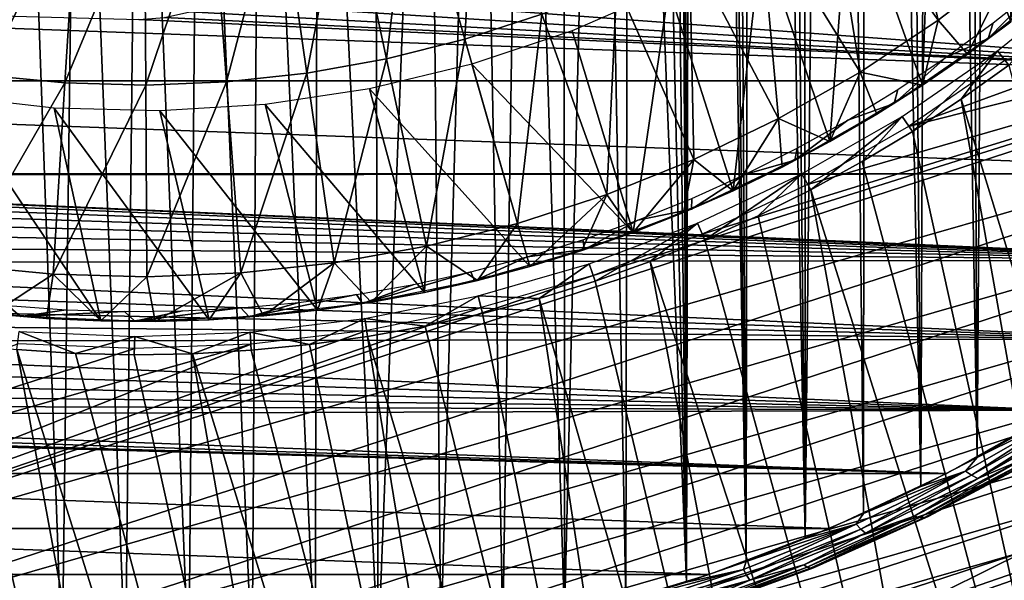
# Model space of a CAD drawing. Header units: millimetres. Extents: x -50 to 50, y -50 to 50.
# Tile 29 of 77: x -2 to 14.3, y -27.8 to -18.5. Entities that reach past the tile are written whole.
import ezdxf

# ---------------------------------------------------------------- set-up
doc = ezdxf.new("R2010")
doc.units = ezdxf.units.MM
doc.header["$LTSCALE"] = 65.185185
for name, color, linetype in [('1', 7, 'CONTINUOUS'), ('2', 7, 'CONTINUOUS'), ('27', 7, 'CONTINUOUS'), ('37', 7, 'CONTINUOUS'), ('39', 7, 'CONTINUOUS'), ('46', 7, 'CONTINUOUS'), ('47', 7, 'CONTINUOUS'), ('49', 7, 'CONTINUOUS'), ('50', 7, 'CONTINUOUS'), ('63', 7, 'CONTINUOUS'), ('65', 7, 'CONTINUOUS'), ('90', 7, 'CONTINUOUS')]:
    doc.layers.add(name, color=color, linetype=linetype)

msp = doc.modelspace()

# ---------------------------------------------------------------- linework, layer by layer
at = {"layer": '1', "color": 7, "linetype": 'CONTINUOUS'}
for points in [[(21.785, -19.519), (-23.151, -17.877), (0, -18.5), (21.785, -19.519)], [(-21.785, -19.519), (-23.151, -17.877), (21.785, -19.519), (-21.785, -19.519)], [(23.151, -17.877), (21.785, -19.519), (1.622, -18.024), (23.151, -17.877)], [(1.622, -18.024), (21.785, -19.519), (1.246, -18.229), (1.622, -18.024)], [(1.246, -18.229), (21.785, -19.519), (0.845, -18.378), (1.246, -18.229)], [(0.845, -18.378), (21.785, -19.519), (0.427, -18.469), (0.845, -18.378)], [(0.427, -18.469), (21.785, -19.519), (0, -18.5), (0.427, -18.469)], [(20.302, -21.057), (-21.785, -19.519), (21.785, -19.519), (20.302, -21.057)], [(-20.302, -21.057), (-21.785, -19.519), (20.302, -21.057), (-20.302, -21.057)], [(-12.849, -21.078), (-20.302, -21.057), (20.302, -21.057), (-12.849, -21.078)], [(18.711, -22.483), (-12.849, -21.078), (20.302, -21.057), (18.711, -22.483)], [(-12.521, -21.104), (-12.849, -21.078), (18.711, -22.483), (-12.521, -21.104)], [(-12.2, -21.181), (-12.521, -21.104), (18.711, -22.483), (-12.2, -21.181)], [(-11.896, -21.307), (-12.2, -21.181), (18.711, -22.483), (-11.896, -21.307)], [(-11.615, -21.479), (-11.896, -21.307), (18.711, -22.483), (-11.615, -21.479)], [(-11.364, -21.693), (-11.615, -21.479), (18.711, -22.483), (-11.364, -21.693)], [(-11.15, -21.944), (-11.364, -21.693), (18.711, -22.483), (-11.15, -21.944)], [(-10.978, -22.225), (-11.15, -21.944), (18.711, -22.483), (-10.978, -22.225)], [(-10.852, -22.529), (-10.978, -22.225), (18.711, -22.483), (-10.852, -22.529)], [(17.02, -23.789), (-10.852, -22.529), (18.711, -22.483), (17.02, -23.789)], [(-10.775, -22.85), (-10.852, -22.529), (17.02, -23.789), (-10.775, -22.85)], [(-10.749, -23.178), (-10.775, -22.85), (17.02, -23.789), (-10.749, -23.178)], [(-10.775, -23.507), (-10.749, -23.178), (17.02, -23.789), (-10.775, -23.507)], [(-10.852, -23.827), (-10.775, -23.507), (17.02, -23.789), (-10.852, -23.827)], [(15.238, -24.967), (-10.852, -23.827), (17.02, -23.789), (15.238, -24.967)], [(-10.978, -24.131), (-10.852, -23.827), (15.238, -24.967), (-10.978, -24.131)], [(-11.15, -24.412), (-10.978, -24.131), (15.238, -24.967), (-11.15, -24.412)], [(-11.364, -24.663), (-11.15, -24.412), (15.238, -24.967), (-11.364, -24.663)], [(-11.615, -24.877), (-11.364, -24.663), (15.238, -24.967), (-11.615, -24.877)], [(-11.896, -25.049), (-11.615, -24.877), (15.238, -24.967), (-11.896, -25.049)], [(-12.2, -25.175), (-11.896, -25.049), (13.375, -26.013), (-12.2, -25.175)], [(13.375, -26.013), (-11.896, -25.049), (15.238, -24.967), (13.375, -26.013)], [(-12.849, -25.278), (-12.521, -25.252), (13.375, -26.013), (-12.849, -25.278)], [(-12.521, -25.252), (-12.2, -25.175), (13.375, -26.013), (-12.521, -25.252)], [(-13.375, -26.013), (-12.849, -25.278), (13.375, -26.013), (-13.375, -26.013)], [(11.44, -26.92), (-13.375, -26.013), (13.375, -26.013), (11.44, -26.92)], [(-11.44, -26.92), (-13.375, -26.013), (11.44, -26.92), (-11.44, -26.92)], [(9.444, -27.683), (-11.44, -26.92), (11.44, -26.92), (9.444, -27.683)], [(-9.444, -27.683), (-11.44, -26.92), (9.444, -27.683), (-9.444, -27.683)], [(7.398, -28.299), (-9.444, -27.683), (9.444, -27.683), (7.398, -28.299)], [(-7.398, -28.299), (-9.444, -27.683), (7.398, -28.299), (-7.398, -28.299)]]:
    msp.add_3dface(points, dxfattribs=at)
at = {"layer": '2', "color": 7, "linetype": 'CONTINUOUS'}
for points in [[(8.996, 22.102, 4.3), (9, 0, 4.3), (9.065, -27.81, 4.3), (8.996, 22.102, 4.3)], [(9.179, 21.587, 4.3), (8.996, 22.102, 4.3), (9.065, -27.81, 4.3), (9.179, 21.587, 4.3)], [(10.056, -27.467, 4.3), (9.179, 21.587, 4.3), (9.065, -27.81, 4.3), (10.056, -27.467, 4.3)], [(9.43, 21.103, 4.3), (9.179, 21.587, 4.3), (10.056, -27.467, 4.3), (9.43, 21.103, 4.3)], [(9.745, 20.657, 4.3), (9.43, 21.103, 4.3), (10.056, -27.467, 4.3), (9.745, 20.657, 4.3)], [(10.118, 20.258, 4.3), (9.745, 20.657, 4.3), (10.056, -27.467, 4.3), (10.118, 20.258, 4.3)], [(11.033, -27.089, 4.3), (10.118, 20.258, 4.3), (10.056, -27.467, 4.3), (11.033, -27.089, 4.3)], [(10.541, 19.913, 4.3), (10.118, 20.258, 4.3), (11.033, -27.089, 4.3), (10.541, 19.913, 4.3)], [(11.008, 19.629, 4.3), (10.541, 19.913, 4.3), (11.033, -27.089, 4.3), (11.008, 19.629, 4.3)], [(11.509, 19.412, 4.3), (11.008, 19.629, 4.3), (11.033, -27.089, 4.3), (11.509, 19.412, 4.3)], [(14.688, 19.629, 4.3), (14.188, 19.412, 4.3), (14.791, -25.235, 4.3), (14.688, 19.629, 4.3)], [(11.997, -26.676, 4.3), (11.509, 19.412, 4.3), (11.033, -27.089, 4.3), (11.997, -26.676, 4.3)], [(12.034, 19.265, 4.3), (11.509, 19.412, 4.3), (11.997, -26.676, 4.3), (12.034, 19.265, 4.3)], [(14.188, 19.412, 4.3), (13.662, 19.265, 4.3), (13.877, -25.749, 4.3), (14.188, 19.412, 4.3)], [(14.791, -25.235, 4.3), (14.188, 19.412, 4.3), (13.877, -25.749, 4.3), (14.791, -25.235, 4.3)], [(12.945, -26.229, 4.3), (12.034, 19.265, 4.3), (11.997, -26.676, 4.3), (12.945, -26.229, 4.3)], [(12.575, 19.19, 4.3), (12.034, 19.265, 4.3), (12.945, -26.229, 4.3), (12.575, 19.19, 4.3)], [(13.662, 19.265, 4.3), (13.121, 19.19, 4.3), (13.877, -25.749, 4.3), (13.662, 19.265, 4.3)], [(13.121, 19.19, 4.3), (12.575, 19.19, 4.3), (12.945, -26.229, 4.3), (13.121, 19.19, 4.3)], [(13.877, -25.749, 4.3), (13.121, 19.19, 4.3), (12.945, -26.229, 4.3), (13.877, -25.749, 4.3)], [(9, 0, 4.3), (8.943, -1.008, 4.3), (9.065, -27.81, 4.3), (9, 0, 4.3)], [(8.943, -1.008, 4.3), (8.774, -2.003, 4.3), (9.065, -27.81, 4.3), (8.943, -1.008, 4.3)], [(8.774, -2.003, 4.3), (8.495, -2.972, 4.3), (9.065, -27.81, 4.3), (8.774, -2.003, 4.3)], [(8.495, -2.972, 4.3), (8.109, -3.905, 4.3), (9.065, -27.81, 4.3), (8.495, -2.972, 4.3)], [(8.109, -3.905, 4.3), (7.621, -4.788, 4.3), (8.062, -28.117, 4.3), (8.109, -3.905, 4.3)], [(9.065, -27.81, 4.3), (8.109, -3.905, 4.3), (8.062, -28.117, 4.3), (9.065, -27.81, 4.3)], [(7.621, -4.788, 4.3), (7.036, -5.611, 4.3), (7.05, -28.388, 4.3), (7.621, -4.788, 4.3)], [(8.062, -28.117, 4.3), (7.621, -4.788, 4.3), (7.05, -28.388, 4.3), (8.062, -28.117, 4.3)], [(7.036, -5.611, 4.3), (6.364, -6.364, 4.3), (7.05, -28.388, 4.3), (7.036, -5.611, 4.3)], [(6.364, -6.364, 4.3), (5.611, -7.036, 4.3), (6.028, -28.622, 4.3), (6.364, -6.364, 4.3)], [(7.05, -28.388, 4.3), (6.364, -6.364, 4.3), (6.028, -28.622, 4.3), (7.05, -28.388, 4.3)], [(5.611, -7.036, 4.3), (4.788, -7.621, 4.3), (4.998, -28.82, 4.3), (5.611, -7.036, 4.3)], [(6.028, -28.622, 4.3), (5.611, -7.036, 4.3), (4.998, -28.82, 4.3), (6.028, -28.622, 4.3)], [(4.788, -7.621, 4.3), (3.905, -8.109, 4.3), (3.962, -28.98, 4.3), (4.788, -7.621, 4.3)], [(4.998, -28.82, 4.3), (4.788, -7.621, 4.3), (3.962, -28.98, 4.3), (4.998, -28.82, 4.3)], [(3.905, -8.109, 4.3), (2.972, -8.495, 4.3), (3.962, -28.98, 4.3), (3.905, -8.109, 4.3)], [(2.972, -8.495, 4.3), (2.003, -8.774, 4.3), (2.921, -29.104, 4.3), (2.972, -8.495, 4.3)], [(3.962, -28.98, 4.3), (2.972, -8.495, 4.3), (2.921, -29.104, 4.3), (3.962, -28.98, 4.3)], [(-1.267, -29.223, 4.3), (-2.003, -8.774, 4.3), (-2.313, -29.158, 4.3), (-1.267, -29.223, 4.3)], [(-1.008, -8.943, 4.3), (-2.003, -8.774, 4.3), (-1.267, -29.223, 4.3), (-1.008, -8.943, 4.3)], [(2.003, -8.774, 4.3), (1.008, -8.943, 4.3), (1.876, -29.19, 4.3), (2.003, -8.774, 4.3)], [(2.921, -29.104, 4.3), (2.003, -8.774, 4.3), (1.876, -29.19, 4.3), (2.921, -29.104, 4.3)], [(-0.219, -29.249, 4.3), (-1.008, -8.943, 4.3), (-1.267, -29.223, 4.3), (-0.219, -29.249, 4.3)], [(0, -9, 4.3), (-1.008, -8.943, 4.3), (-0.219, -29.249, 4.3), (0, -9, 4.3)], [(1.008, -8.943, 4.3), (0, -9, 4.3), (0.829, -29.238, 4.3), (1.008, -8.943, 4.3)], [(1.876, -29.19, 4.3), (1.008, -8.943, 4.3), (0.829, -29.238, 4.3), (1.876, -29.19, 4.3)], [(0.829, -29.238, 4.3), (0, -9, 4.3), (-0.219, -29.249, 4.3), (0.829, -29.238, 4.3)]]:
    msp.add_3dface(points, dxfattribs=at)
at = {"layer": '27', "color": 7, "linetype": 'CONTINUOUS'}
for points in [[(15.436, -24.976, 4.288), (13.877, -25.749, 4.3), (13.688, -25.975, 4.288), (15.436, -24.976, 4.288)], [(15.436, -24.976, 4.288), (13.688, -25.975, 4.288), (13.786, -26.043, 4.251), (15.436, -24.976, 4.288)], [(15.554, -25.027, 4.251), (15.436, -24.976, 4.288), (13.786, -26.043, 4.251), (15.554, -25.027, 4.251)], [(15.554, -25.027, 4.251), (13.786, -26.043, 4.251), (13.889, -26.095, 4.191), (15.554, -25.027, 4.251)], [(14.791, -25.235, 4.3), (13.877, -25.749, 4.3), (15.436, -24.976, 4.288), (14.791, -25.235, 4.3)], [(15.68, -25.061, 4.191), (15.554, -25.027, 4.251), (13.889, -26.095, 4.191), (15.68, -25.061, 4.191)], [(15.68, -25.061, 4.191), (13.889, -26.095, 4.191), (14.609, -25.791, 4.112), (15.68, -25.061, 4.191)], [(13.877, -25.749, 4.3), (12.945, -26.229, 4.3), (13.688, -25.975, 4.288), (13.877, -25.749, 4.3)], [(14.927, -25.734, 3.8), (14.828, -25.777, 3.911), (13.08, -26.72, 3.8), (14.927, -25.734, 3.8)], [(14.609, -25.791, 4.112), (12.837, -26.717, 4.112), (12.924, -26.741, 4.017), (14.609, -25.791, 4.112)], [(14.609, -25.791, 4.112), (13.889, -26.095, 4.191), (12.837, -26.717, 4.112), (14.609, -25.791, 4.112)], [(14.721, -25.795, 4.017), (14.609, -25.791, 4.112), (12.924, -26.741, 4.017), (14.721, -25.795, 4.017)], [(14.721, -25.795, 4.017), (12.924, -26.741, 4.017), (13.006, -26.742, 3.911), (14.721, -25.795, 4.017)], [(14.828, -25.777, 3.911), (13.006, -26.742, 3.911), (13.08, -26.72, 3.8), (14.828, -25.777, 3.911)], [(14.828, -25.777, 3.911), (14.721, -25.795, 4.017), (13.006, -26.742, 3.911), (14.828, -25.777, 3.911)], [(13.688, -25.975, 4.288), (11.876, -26.852, 4.288), (11.952, -26.934, 4.251), (13.688, -25.975, 4.288)], [(13.688, -25.975, 4.288), (11.997, -26.676, 4.3), (11.876, -26.852, 4.288), (13.688, -25.975, 4.288)], [(13.786, -26.043, 4.251), (13.688, -25.975, 4.288), (11.952, -26.934, 4.251), (13.786, -26.043, 4.251)], [(13.786, -26.043, 4.251), (11.952, -26.934, 4.251), (12.031, -27.002, 4.191), (13.786, -26.043, 4.251)], [(12.945, -26.229, 4.3), (11.997, -26.676, 4.3), (13.688, -25.975, 4.288), (12.945, -26.229, 4.3)], [(13.889, -26.095, 4.191), (13.786, -26.043, 4.251), (12.031, -27.002, 4.191), (13.889, -26.095, 4.191)], [(13.889, -26.095, 4.191), (12.031, -27.002, 4.191), (12.837, -26.717, 4.112), (13.889, -26.095, 4.191)], [(12.837, -26.717, 4.112), (11.007, -27.521, 4.112), (11.067, -27.562, 4.017), (12.837, -26.717, 4.112)], [(12.837, -26.717, 4.112), (12.031, -27.002, 4.191), (11.007, -27.521, 4.112), (12.837, -26.717, 4.112)], [(11.997, -26.676, 4.3), (11.033, -27.089, 4.3), (11.876, -26.852, 4.288), (11.997, -26.676, 4.3)], [(12.924, -26.741, 4.017), (12.837, -26.717, 4.112), (11.067, -27.562, 4.017), (12.924, -26.741, 4.017)], [(13.08, -26.72, 3.8), (13.006, -26.742, 3.911), (11.168, -27.574, 3.8), (13.08, -26.72, 3.8)], [(11.876, -26.852, 4.288), (10.008, -27.602, 4.288), (10.061, -27.696, 4.251), (11.876, -26.852, 4.288)], [(11.876, -26.852, 4.288), (10.056, -27.467, 4.3), (10.008, -27.602, 4.288), (11.876, -26.852, 4.288)], [(11.033, -27.089, 4.3), (10.056, -27.467, 4.3), (11.876, -26.852, 4.288), (11.033, -27.089, 4.3)], [(11.952, -26.934, 4.251), (11.876, -26.852, 4.288), (10.061, -27.696, 4.251), (11.952, -26.934, 4.251)], [(12.924, -26.741, 4.017), (11.067, -27.562, 4.017), (11.121, -27.58, 3.911), (12.924, -26.741, 4.017)], [(13.006, -26.742, 3.911), (12.924, -26.741, 4.017), (11.121, -27.58, 3.911), (13.006, -26.742, 3.911)], [(13.006, -26.742, 3.911), (11.121, -27.58, 3.911), (11.168, -27.574, 3.8), (13.006, -26.742, 3.911)], [(11.952, -26.934, 4.251), (10.061, -27.696, 4.251), (10.115, -27.777, 4.191), (11.952, -26.934, 4.251)], [(12.031, -27.002, 4.191), (11.952, -26.934, 4.251), (10.115, -27.777, 4.191), (12.031, -27.002, 4.191)], [(12.031, -27.002, 4.191), (10.115, -27.777, 4.191), (11.007, -27.521, 4.112), (12.031, -27.002, 4.191)], [(10.056, -27.467, 4.3), (9.065, -27.81, 4.3), (10.008, -27.602, 4.288), (10.056, -27.467, 4.3)], [(11.007, -27.521, 4.112), (9.126, -28.201, 4.112), (9.158, -28.253, 4.017), (11.007, -27.521, 4.112)], [(11.007, -27.521, 4.112), (10.115, -27.777, 4.191), (9.126, -28.201, 4.112), (11.007, -27.521, 4.112)], [(11.067, -27.562, 4.017), (11.007, -27.521, 4.112), (9.158, -28.253, 4.017), (11.067, -27.562, 4.017)], [(10.008, -27.602, 4.288), (8.062, -28.117, 4.3), (8.093, -28.223, 4.288), (10.008, -27.602, 4.288)], [(9.065, -27.81, 4.3), (8.062, -28.117, 4.3), (10.008, -27.602, 4.288), (9.065, -27.81, 4.3)], [(10.008, -27.602, 4.288), (8.093, -28.223, 4.288), (10.061, -27.696, 4.251), (10.008, -27.602, 4.288)], [(10.061, -27.696, 4.251), (8.093, -28.223, 4.288), (8.122, -28.325, 4.251), (10.061, -27.696, 4.251)], [(10.061, -27.696, 4.251), (8.122, -28.325, 4.251), (10.115, -27.777, 4.191), (10.061, -27.696, 4.251)], [(11.067, -27.562, 4.017), (9.158, -28.253, 4.017), (9.183, -28.284, 3.911), (11.067, -27.562, 4.017)], [(11.121, -27.58, 3.911), (11.067, -27.562, 4.017), (9.183, -28.284, 3.911), (11.121, -27.58, 3.911)], [(11.121, -27.58, 3.911), (9.183, -28.284, 3.911), (9.201, -28.291, 3.8), (11.121, -27.58, 3.911)], [(11.168, -27.574, 3.8), (11.121, -27.58, 3.911), (9.201, -28.291, 3.8), (11.168, -27.574, 3.8)], [(10.115, -27.777, 4.191), (8.122, -28.325, 4.251), (8.148, -28.416, 4.191), (10.115, -27.777, 4.191)], [(10.115, -27.777, 4.191), (8.148, -28.416, 4.191), (9.126, -28.201, 4.112), (10.115, -27.777, 4.191)]]:
    msp.add_3dface(points, dxfattribs=at)
at = {"layer": '37', "color": 7, "linetype": 'CONTINUOUS'}
for points in [[(12.452, -15.118, -14.947), (13.235, -18.511, -14.018), (11.391, -15.933, -14.947), (12.452, -15.118, -14.947)], [(14.468, -17.565, -14.018), (13.235, -18.511, -14.018), (12.452, -15.118, -14.947), (14.468, -17.565, -14.018)], [(5.577, -15.4, -15.736), (5.397, -18.828, -14.947), (4.513, -15.745, -15.736), (5.577, -15.4, -15.736)], [(6.67, -18.416, -14.947), (5.397, -18.828, -14.947), (5.577, -15.4, -15.736), (6.67, -18.416, -14.947)], [(4.513, -15.745, -15.736), (4.099, -19.153, -14.947), (3.428, -16.016, -15.736), (4.513, -15.745, -15.736)], [(5.397, -18.828, -14.947), (4.099, -19.153, -14.947), (4.513, -15.745, -15.736), (5.397, -18.828, -14.947)], [(11.391, -15.933, -14.947), (11.941, -19.372, -14.018), (10.277, -16.673, -14.947), (11.391, -15.933, -14.947)], [(13.235, -18.511, -14.018), (11.941, -19.372, -14.018), (11.391, -15.933, -14.947), (13.235, -18.511, -14.018)], [(3.428, -16.016, -15.736), (2.783, -19.388, -14.947), (2.327, -16.213, -15.736), (3.428, -16.016, -15.736)], [(4.099, -19.153, -14.947), (2.783, -19.388, -14.947), (3.428, -16.016, -15.736), (4.099, -19.153, -14.947)], [(-1.021, -16.348, -15.736), (-2.552, -19.421, -14.947), (-2.135, -16.24, -15.736), (-1.021, -16.348, -15.736)], [(2.327, -16.213, -15.736), (1.453, -19.533, -14.947), (1.215, -16.334, -15.736), (2.327, -16.213, -15.736)], [(2.783, -19.388, -14.947), (1.453, -19.533, -14.947), (2.327, -16.213, -15.736), (2.783, -19.388, -14.947)], [(-1.221, -19.549, -14.947), (-2.552, -19.421, -14.947), (-1.021, -16.348, -15.736), (-1.221, -19.549, -14.947)], [(0.097, -16.379, -15.736), (-1.221, -19.549, -14.947), (-1.021, -16.348, -15.736), (0.097, -16.379, -15.736)], [(0.116, -19.587, -14.947), (-1.221, -19.549, -14.947), (0.097, -16.379, -15.736), (0.116, -19.587, -14.947)], [(1.215, -16.334, -15.736), (0.116, -19.587, -14.947), (0.097, -16.379, -15.736), (1.215, -16.334, -15.736)], [(1.453, -19.533, -14.947), (0.116, -19.587, -14.947), (1.215, -16.334, -15.736), (1.453, -19.533, -14.947)], [(10.277, -16.673, -14.947), (10.591, -20.141, -14.018), (9.115, -17.336, -14.947), (10.277, -16.673, -14.947)], [(11.941, -19.372, -14.018), (10.591, -20.141, -14.018), (10.277, -16.673, -14.947), (11.941, -19.372, -14.018)], [(9.115, -17.336, -14.947), (9.191, -20.817, -14.018), (7.911, -17.918, -14.947), (9.115, -17.336, -14.947)], [(10.591, -20.141, -14.018), (9.191, -20.817, -14.018), (9.115, -17.336, -14.947), (10.591, -20.141, -14.018)], [(13.235, -18.511, -14.018), (14.468, -17.565, -14.018), (13.716, -19.078, -13.779), (13.235, -18.511, -14.018)], [(13.716, -19.078, -13.779), (14.468, -17.565, -14.018), (14.435, -18.539, -13.779), (13.716, -19.078, -13.779)], [(7.911, -17.918, -14.947), (7.749, -21.396, -14.018), (6.67, -18.416, -14.947), (7.911, -17.918, -14.947)], [(9.191, -20.817, -14.018), (7.749, -21.396, -14.018), (7.911, -17.918, -14.947), (9.191, -20.817, -14.018)], [(6.67, -18.416, -14.947), (6.271, -21.875, -14.018), (5.397, -18.828, -14.947), (6.67, -18.416, -14.947)], [(7.749, -21.396, -14.018), (6.271, -21.875, -14.018), (6.67, -18.416, -14.947), (7.749, -21.396, -14.018)], [(11.941, -19.372, -14.018), (13.235, -18.511, -14.018), (12.976, -19.588, -13.779), (11.941, -19.372, -14.018)], [(12.976, -19.588, -13.779), (13.235, -18.511, -14.018), (13.716, -19.078, -13.779), (12.976, -19.588, -13.779)], [(5.397, -18.828, -14.947), (4.763, -22.253, -14.018), (4.099, -19.153, -14.947), (5.397, -18.828, -14.947)], [(6.271, -21.875, -14.018), (4.763, -22.253, -14.018), (5.397, -18.828, -14.947), (6.271, -21.875, -14.018)], [(4.099, -19.153, -14.947), (3.233, -22.526, -14.018), (2.783, -19.388, -14.947), (4.099, -19.153, -14.947)], [(4.763, -22.253, -14.018), (3.233, -22.526, -14.018), (4.099, -19.153, -14.947), (4.763, -22.253, -14.018)], [(2.783, -19.388, -14.947), (1.688, -22.694, -14.018), (1.453, -19.533, -14.947), (2.783, -19.388, -14.947)], [(3.233, -22.526, -14.018), (1.688, -22.694, -14.018), (2.783, -19.388, -14.947), (3.233, -22.526, -14.018)], [(10.591, -20.141, -14.018), (11.941, -19.372, -14.018), (11.442, -20.522, -13.779), (10.591, -20.141, -14.018)], [(11.442, -20.522, -13.779), (11.941, -19.372, -14.018), (12.218, -20.07, -13.779), (11.442, -20.522, -13.779)], [(12.218, -20.07, -13.779), (11.941, -19.372, -14.018), (12.976, -19.588, -13.779), (12.218, -20.07, -13.779)], [(-1.221, -19.549, -14.947), (-2.965, -22.564, -14.018), (-2.552, -19.421, -14.947), (-1.221, -19.549, -14.947)], [(-1.418, -22.713, -14.018), (-2.965, -22.564, -14.018), (-1.221, -19.549, -14.947), (-1.418, -22.713, -14.018)], [(0.116, -19.587, -14.947), (-1.418, -22.713, -14.018), (-1.221, -19.549, -14.947), (0.116, -19.587, -14.947)], [(1.453, -19.533, -14.947), (0.136, -22.757, -14.018), (0.116, -19.587, -14.947), (1.453, -19.533, -14.947)], [(1.688, -22.694, -14.018), (0.136, -22.757, -14.018), (1.453, -19.533, -14.947), (1.688, -22.694, -14.018)], [(0.136, -22.757, -14.018), (-1.418, -22.713, -14.018), (0.116, -19.587, -14.947), (0.136, -22.757, -14.018)], [(9.191, -20.817, -14.018), (10.591, -20.141, -14.018), (9.841, -21.337, -13.779), (9.191, -20.817, -14.018)], [(9.841, -21.337, -13.779), (10.591, -20.141, -14.018), (10.649, -20.945, -13.779), (9.841, -21.337, -13.779)], [(10.649, -20.945, -13.779), (10.591, -20.141, -14.018), (11.442, -20.522, -13.779), (10.649, -20.945, -13.779)], [(7.749, -21.396, -14.018), (9.191, -20.817, -14.018), (8.182, -22.026, -13.779), (7.749, -21.396, -14.018)], [(8.182, -22.026, -13.779), (9.191, -20.817, -14.018), (9.018, -21.697, -13.779), (8.182, -22.026, -13.779)], [(9.018, -21.697, -13.779), (9.191, -20.817, -14.018), (9.841, -21.337, -13.779), (9.018, -21.697, -13.779)], [(6.271, -21.875, -14.018), (7.749, -21.396, -14.018), (6.475, -22.587, -13.779), (6.271, -21.875, -14.018)], [(6.475, -22.587, -13.779), (7.749, -21.396, -14.018), (7.334, -22.323, -13.779), (6.475, -22.587, -13.779)], [(7.334, -22.323, -13.779), (7.749, -21.396, -14.018), (8.182, -22.026, -13.779), (7.334, -22.323, -13.779)], [(4.763, -22.253, -14.018), (6.271, -21.875, -14.018), (5.607, -22.818, -13.779), (4.763, -22.253, -14.018)], [(5.607, -22.818, -13.779), (6.271, -21.875, -14.018), (6.475, -22.587, -13.779), (5.607, -22.818, -13.779)], [(3.233, -22.526, -14.018), (4.763, -22.253, -14.018), (3.847, -23.18, -13.779), (3.233, -22.526, -14.018)], [(3.847, -23.18, -13.779), (4.763, -22.253, -14.018), (4.73, -23.016, -13.779), (3.847, -23.18, -13.779)], [(4.73, -23.016, -13.779), (4.763, -22.253, -14.018), (5.607, -22.818, -13.779), (4.73, -23.016, -13.779)], [(-2.965, -22.564, -14.018), (-1.418, -22.713, -14.018), (-2.421, -23.373, -13.779), (-2.965, -22.564, -14.018)], [(1.688, -22.694, -14.018), (3.233, -22.526, -14.018), (2.065, -23.406, -13.779), (1.688, -22.694, -14.018)], [(2.065, -23.406, -13.779), (3.233, -22.526, -14.018), (2.958, -23.31, -13.779), (2.065, -23.406, -13.779)], [(2.958, -23.31, -13.779), (3.233, -22.526, -14.018), (3.847, -23.18, -13.779), (2.958, -23.31, -13.779)], [(-2.421, -23.373, -13.779), (-1.418, -22.713, -14.018), (-1.525, -23.448, -13.779), (-2.421, -23.373, -13.779)], [(-1.525, -23.448, -13.779), (-1.418, -22.713, -14.018), (-0.628, -23.489, -13.779), (-1.525, -23.448, -13.779)], [(-1.418, -22.713, -14.018), (0.136, -22.757, -14.018), (-0.628, -23.489, -13.779), (-1.418, -22.713, -14.018)], [(-0.628, -23.489, -13.779), (0.136, -22.757, -14.018), (0.27, -23.496, -13.779), (-0.628, -23.489, -13.779)], [(0.136, -22.757, -14.018), (1.688, -22.694, -14.018), (0.27, -23.496, -13.779), (0.136, -22.757, -14.018)], [(0.27, -23.496, -13.779), (1.688, -22.694, -14.018), (1.168, -23.468, -13.779), (0.27, -23.496, -13.779)], [(1.168, -23.468, -13.779), (1.688, -22.694, -14.018), (2.065, -23.406, -13.779), (1.168, -23.468, -13.779)]]:
    msp.add_3dface(points, dxfattribs=at)
at = {"layer": '39', "color": 7, "linetype": 'CONTINUOUS'}
for points in [[(45.89, -19.074, 4.5), (46.888, -16.471, 4.5), (10.646, -29.111, 4.5), (45.89, -19.074, 4.5)], [(10.646, -29.111, 4.5), (46.888, -16.471, 4.5), (12.696, -28.277, 4.5), (10.646, -29.111, 4.5)], [(12.696, -28.277, 4.5), (46.888, -16.471, 4.5), (14.681, -27.299, 4.5), (12.696, -28.277, 4.5)], [(44.749, -21.617, 4.5), (45.89, -19.074, 4.5), (-26.497, -42.047, 4.5), (44.749, -21.617, 4.5)], [(-26.497, -42.047, 4.5), (45.89, -19.074, 4.5), (8.542, -29.797, 4.5), (-26.497, -42.047, 4.5)], [(8.542, -29.797, 4.5), (45.89, -19.074, 4.5), (10.646, -29.111, 4.5), (8.542, -29.797, 4.5)], [(-24.098, -43.466, 4.5), (44.749, -21.617, 4.5), (-26.497, -42.047, 4.5), (-24.098, -43.466, 4.5)], [(43.466, -24.092, 4.5), (44.749, -21.617, 4.5), (-24.098, -43.466, 4.5), (43.466, -24.092, 4.5)], [(-21.622, -44.749, 4.5), (43.466, -24.092, 4.5), (-24.098, -43.466, 4.5), (-21.622, -44.749, 4.5)], [(42.047, -26.492, 4.5), (43.466, -24.092, 4.5), (-21.622, -44.749, 4.5), (42.047, -26.492, 4.5)], [(-19.079, -45.891, 4.5), (42.047, -26.492, 4.5), (-21.622, -44.749, 4.5), (-19.079, -45.891, 4.5)], [(40.495, -28.808, 4.5), (42.047, -26.492, 4.5), (-19.079, -45.891, 4.5), (40.495, -28.808, 4.5)]]:
    msp.add_3dface(points, dxfattribs=at)
at = {"layer": '46', "color": 7, "linetype": 'CONTINUOUS'}
for points in [[(25.969, -16.923), (27.111, -15.027), (12.744, -20.274), (25.969, -16.923)], [(12.744, -20.274), (27.111, -15.027), (14.334, -19.183), (12.744, -20.274)], [(24.696, -18.732), (25.969, -16.923), (-11.02, -28.974), (24.696, -18.732)], [(-11.02, -28.974), (25.969, -16.923), (7.521, -22.735), (-11.02, -28.974)], [(7.521, -22.735), (25.969, -16.923), (9.326, -22.056), (7.521, -22.735)], [(9.326, -22.056), (25.969, -16.923), (11.071, -21.234), (9.326, -22.056)], [(11.071, -21.234), (25.969, -16.923), (12.744, -20.274), (11.071, -21.234)], [(-8.925, -29.686), (24.696, -18.732), (-11.02, -28.974), (-8.925, -29.686)], [(23.296, -20.446), (24.696, -18.732), (-8.925, -29.686), (23.296, -20.446)], [(-6.784, -30.247), (23.296, -20.446), (-8.925, -29.686), (-6.784, -30.247)], [(21.778, -22.056), (23.296, -20.446), (-6.784, -30.247), (21.778, -22.056)], [(-4.609, -30.653), (21.778, -22.056), (-6.784, -30.247), (-4.609, -30.653)], [(20.149, -23.554), (21.778, -22.056), (-4.609, -30.653), (20.149, -23.554)], [(5.667, -23.267), (-11.02, -28.974), (7.521, -22.735), (5.667, -23.267)], [(3.776, -23.648), (-11.02, -28.974), (5.667, -23.267), (3.776, -23.648)], [(-2.41, -30.904), (20.149, -23.554), (-4.609, -30.653), (-2.41, -30.904)], [(18.417, -24.932), (20.149, -23.554), (-2.41, -30.904), (18.417, -24.932)], [(1.86, -23.875), (-11.02, -28.974), (3.776, -23.648), (1.86, -23.875)], [(-1.994, -23.865), (-13.059, -28.114), (-0.067, -23.947), (-1.994, -23.865)], [(-13.059, -28.114), (-11.02, -28.974), (1.86, -23.875), (-13.059, -28.114)], [(-0.067, -23.947), (-13.059, -28.114), (1.86, -23.875), (-0.067, -23.947)], [(-0.199, -30.997), (18.417, -24.932), (-2.41, -30.904), (-0.199, -30.997)], [(16.591, -26.182), (18.417, -24.932), (-0.199, -30.997), (16.591, -26.182)], [(2.013, -30.932), (16.591, -26.182), (-0.199, -30.997), (2.013, -30.932)], [(14.681, -27.299), (16.591, -26.182), (2.013, -30.932), (14.681, -27.299)], [(4.214, -30.709), (14.681, -27.299), (2.013, -30.932), (4.214, -30.709)], [(12.696, -28.277), (14.681, -27.299), (4.214, -30.709), (12.696, -28.277)]]:
    msp.add_3dface(points, dxfattribs=at)
at = {"layer": '47', "color": 7, "linetype": 'CONTINUOUS'}
for points in [[(12.696, -28.277, 4.5), (14.681, -27.299, 4.5), (12.696, -28.277), (12.696, -28.277, 4.5)], [(14.681, -27.299, 4.5), (14.681, -27.299), (12.696, -28.277), (14.681, -27.299, 4.5)]]:
    msp.add_3dface(points, dxfattribs=at)
at = {"layer": '49', "color": 7, "linetype": 'CONTINUOUS'}
for points in [[(14.399, -13.904, -9.3), (13.132, -15.107, -9.3), (14.435, -18.539, -9.3), (14.399, -13.904, -9.3)], [(13.132, -15.107, -9.3), (11.765, -16.194, -9.3), (12.976, -19.588, -9.3), (13.132, -15.107, -9.3)], [(14.435, -18.539, -9.3), (13.132, -15.107, -9.3), (12.976, -19.588, -9.3), (14.435, -18.539, -9.3)], [(11.765, -16.194, -9.3), (10.309, -17.158, -9.3), (11.442, -20.522, -9.3), (11.765, -16.194, -9.3)], [(12.976, -19.588, -9.3), (11.765, -16.194, -9.3), (11.442, -20.522, -9.3), (12.976, -19.588, -9.3)], [(10.309, -17.158, -9.3), (8.774, -17.991, -9.3), (9.841, -21.337, -9.3), (10.309, -17.158, -9.3)], [(11.442, -20.522, -9.3), (10.309, -17.158, -9.3), (9.841, -21.337, -9.3), (11.442, -20.522, -9.3)], [(8.774, -17.991, -9.3), (7.172, -18.688, -9.3), (8.182, -22.026, -9.3), (8.774, -17.991, -9.3)], [(9.841, -21.337, -9.3), (8.774, -17.991, -9.3), (8.182, -22.026, -9.3), (9.841, -21.337, -9.3)], [(7.172, -18.688, -9.3), (5.516, -19.242, -9.3), (8.182, -22.026, -9.3), (7.172, -18.688, -9.3)], [(5.516, -19.242, -9.3), (3.817, -19.65, -9.3), (6.475, -22.587, -9.3), (5.516, -19.242, -9.3)], [(8.182, -22.026, -9.3), (5.516, -19.242, -9.3), (6.475, -22.587, -9.3), (8.182, -22.026, -9.3)], [(3.817, -19.65, -9.3), (2.09, -19.908, -9.3), (4.73, -23.016, -9.3), (3.817, -19.65, -9.3)], [(6.475, -22.587, -9.3), (3.817, -19.65, -9.3), (4.73, -23.016, -9.3), (6.475, -22.587, -9.3)], [(-0.628, -23.489, -9.3), (-3.134, -19.771, -9.3), (-2.421, -23.373, -9.3), (-0.628, -23.489, -9.3)], [(-1.399, -19.969, -9.3), (-3.134, -19.771, -9.3), (-0.628, -23.489, -9.3), (-1.399, -19.969, -9.3)], [(1.168, -23.468, -9.3), (-1.399, -19.969, -9.3), (-0.628, -23.489, -9.3), (1.168, -23.468, -9.3)], [(0.347, -20.014, -9.3), (-1.399, -19.969, -9.3), (1.168, -23.468, -9.3), (0.347, -20.014, -9.3)], [(2.09, -19.908, -9.3), (0.347, -20.014, -9.3), (2.958, -23.31, -9.3), (2.09, -19.908, -9.3)], [(2.958, -23.31, -9.3), (0.347, -20.014, -9.3), (1.168, -23.468, -9.3), (2.958, -23.31, -9.3)], [(4.73, -23.016, -9.3), (2.09, -19.908, -9.3), (2.958, -23.31, -9.3), (4.73, -23.016, -9.3)]]:
    msp.add_3dface(points, dxfattribs=at)
at = {"layer": '50', "color": 7, "linetype": 'CONTINUOUS'}
for points in [[(14.214, -19.022, -2.2), (15.699, -17.817, -2.2), (14.405, -19.255, -2.5), (14.214, -19.022, -2.2)], [(12.637, -20.105, -2.2), (14.214, -19.022, -2.2), (12.806, -20.353, -2.5), (12.637, -20.105, -2.2)], [(12.806, -20.353, -2.5), (14.214, -19.022, -2.2), (13.616, -19.82, -2.5), (12.806, -20.353, -2.5)], [(13.616, -19.82, -2.5), (14.214, -19.022, -2.2), (14.405, -19.255, -2.5), (13.616, -19.82, -2.5)], [(10.978, -21.057, -2.2), (12.637, -20.105, -2.2), (11.124, -21.319, -2.5), (10.978, -21.057, -2.2)], [(11.124, -21.319, -2.5), (12.637, -20.105, -2.2), (11.974, -20.853, -2.5), (11.124, -21.319, -2.5)], [(11.974, -20.853, -2.5), (12.637, -20.105, -2.2), (12.806, -20.353, -2.5), (11.974, -20.853, -2.5)], [(9.248, -21.872, -2.2), (10.978, -21.057, -2.2), (9.369, -22.146, -2.5), (9.248, -21.872, -2.2)], [(9.369, -22.146, -2.5), (10.978, -21.057, -2.2), (10.255, -21.75, -2.5), (9.369, -22.146, -2.5)], [(10.255, -21.75, -2.5), (10.978, -21.057, -2.2), (11.124, -21.319, -2.5), (10.255, -21.75, -2.5)], [(7.458, -22.545, -2.2), (9.248, -21.872, -2.2), (7.553, -22.83, -2.5), (7.458, -22.545, -2.2)], [(7.553, -22.83, -2.5), (9.248, -21.872, -2.2), (8.468, -22.506, -2.5), (7.553, -22.83, -2.5)], [(8.468, -22.506, -2.5), (9.248, -21.872, -2.2), (9.369, -22.146, -2.5), (8.468, -22.506, -2.5)], [(5.619, -23.073, -2.2), (7.458, -22.545, -2.2), (6.627, -23.116, -2.5), (5.619, -23.073, -2.2)], [(6.627, -23.116, -2.5), (7.458, -22.545, -2.2), (7.553, -22.83, -2.5), (6.627, -23.116, -2.5)], [(3.744, -23.45, -2.2), (5.619, -23.073, -2.2), (4.742, -23.575, -2.5), (3.744, -23.45, -2.2)], [(4.742, -23.575, -2.5), (5.619, -23.073, -2.2), (5.689, -23.364, -2.5), (4.742, -23.575, -2.5)], [(5.689, -23.364, -2.5), (5.619, -23.073, -2.2), (6.627, -23.116, -2.5), (5.689, -23.364, -2.5)], [(1.845, -23.675, -2.2), (3.744, -23.45, -2.2), (2.826, -23.881, -2.5), (1.845, -23.675, -2.2)], [(2.826, -23.881, -2.5), (3.744, -23.45, -2.2), (3.787, -23.747, -2.5), (2.826, -23.881, -2.5)], [(3.787, -23.747, -2.5), (3.744, -23.45, -2.2), (4.742, -23.575, -2.5), (3.787, -23.747, -2.5)], [(-2.016, -23.963, -2.5), (-1.977, -23.665, -2.2), (-1.048, -24.025, -2.5), (-2.016, -23.963, -2.5)], [(-1.977, -23.665, -2.2), (-0.066, -23.747, -2.2), (-1.048, -24.025, -2.5), (-1.977, -23.665, -2.2)], [(-1.048, -24.025, -2.5), (-0.066, -23.747, -2.2), (-0.078, -24.047, -2.5), (-1.048, -24.025, -2.5)], [(-0.078, -24.047, -2.5), (-0.066, -23.747, -2.2), (0.892, -24.031, -2.5), (-0.078, -24.047, -2.5)], [(-0.066, -23.747, -2.2), (1.845, -23.675, -2.2), (0.892, -24.031, -2.5), (-0.066, -23.747, -2.2)], [(0.892, -24.031, -2.5), (1.845, -23.675, -2.2), (1.861, -23.975, -2.5), (0.892, -24.031, -2.5)], [(1.861, -23.975, -2.5), (1.845, -23.675, -2.2), (2.826, -23.881, -2.5), (1.861, -23.975, -2.5)]]:
    msp.add_3dface(points, dxfattribs=at)
at = {"layer": '63', "color": 7, "linetype": 'CONTINUOUS'}
for points in [[(13.616, -19.82, -2.5), (14.405, -19.255, -2.5), (19.9, -40.357, -2.5), (13.616, -19.82, -2.5)], [(12.806, -20.353, -2.5), (13.616, -19.82, -2.5), (17.46, -41.471, -2.5), (12.806, -20.353, -2.5)], [(17.46, -41.471, -2.5), (13.616, -19.82, -2.5), (19.9, -40.357, -2.5), (17.46, -41.471, -2.5)], [(11.974, -20.853, -2.5), (12.806, -20.353, -2.5), (17.46, -41.471, -2.5), (11.974, -20.853, -2.5)], [(11.124, -21.319, -2.5), (11.974, -20.853, -2.5), (17.46, -41.471, -2.5), (11.124, -21.319, -2.5)], [(10.255, -21.75, -2.5), (11.124, -21.319, -2.5), (14.957, -42.438, -2.5), (10.255, -21.75, -2.5)], [(14.957, -42.438, -2.5), (11.124, -21.319, -2.5), (17.46, -41.471, -2.5), (14.957, -42.438, -2.5)], [(9.369, -22.146, -2.5), (10.255, -21.75, -2.5), (14.957, -42.438, -2.5), (9.369, -22.146, -2.5)], [(8.468, -22.506, -2.5), (9.369, -22.146, -2.5), (14.957, -42.438, -2.5), (8.468, -22.506, -2.5)], [(7.553, -22.83, -2.5), (8.468, -22.506, -2.5), (12.401, -43.254, -2.5), (7.553, -22.83, -2.5)], [(12.401, -43.254, -2.5), (8.468, -22.506, -2.5), (14.957, -42.438, -2.5), (12.401, -43.254, -2.5)], [(6.627, -23.116, -2.5), (7.553, -22.83, -2.5), (12.401, -43.254, -2.5), (6.627, -23.116, -2.5)], [(-7.21, -23.149, -2.5), (-6.776, -23.074, -2.5), (-0.853, -44.989, -2.5), (-7.21, -23.149, -2.5)], [(-6.776, -23.074, -2.5), (-5.84, -23.328, -2.5), (-0.853, -44.989, -2.5), (-6.776, -23.074, -2.5)], [(5.689, -23.364, -2.5), (6.627, -23.116, -2.5), (9.801, -43.917, -2.5), (5.689, -23.364, -2.5)], [(9.801, -43.917, -2.5), (6.627, -23.116, -2.5), (12.401, -43.254, -2.5), (9.801, -43.917, -2.5)], [(-3.533, -44.859, -2.5), (-7.21, -23.149, -2.5), (-0.853, -44.989, -2.5), (-3.533, -44.859, -2.5)], [(-5.84, -23.328, -2.5), (-4.894, -23.545, -2.5), (-0.853, -44.989, -2.5), (-5.84, -23.328, -2.5)], [(4.742, -23.575, -2.5), (5.689, -23.364, -2.5), (9.801, -43.917, -2.5), (4.742, -23.575, -2.5)], [(-4.894, -23.545, -2.5), (-3.941, -23.723, -2.5), (1.83, -44.96, -2.5), (-4.894, -23.545, -2.5)], [(-0.853, -44.989, -2.5), (-4.894, -23.545, -2.5), (1.83, -44.96, -2.5), (-0.853, -44.989, -2.5)], [(3.787, -23.747, -2.5), (4.742, -23.575, -2.5), (9.801, -43.917, -2.5), (3.787, -23.747, -2.5)], [(-3.941, -23.723, -2.5), (-2.981, -23.862, -2.5), (1.83, -44.96, -2.5), (-3.941, -23.723, -2.5)], [(2.826, -23.881, -2.5), (3.787, -23.747, -2.5), (7.166, -44.423, -2.5), (2.826, -23.881, -2.5)], [(7.166, -44.423, -2.5), (3.787, -23.747, -2.5), (9.801, -43.917, -2.5), (7.166, -44.423, -2.5)], [(-2.981, -23.862, -2.5), (-2.016, -23.963, -2.5), (1.83, -44.96, -2.5), (-2.981, -23.862, -2.5)], [(1.861, -23.975, -2.5), (2.826, -23.881, -2.5), (7.166, -44.423, -2.5), (1.861, -23.975, -2.5)], [(1.83, -44.96, -2.5), (-2.016, -23.963, -2.5), (4.506, -44.771, -2.5), (1.83, -44.96, -2.5)], [(-2.016, -23.963, -2.5), (-1.048, -24.025, -2.5), (4.506, -44.771, -2.5), (-2.016, -23.963, -2.5)], [(-1.048, -24.025, -2.5), (-0.078, -24.047, -2.5), (4.506, -44.771, -2.5), (-1.048, -24.025, -2.5)], [(-0.078, -24.047, -2.5), (0.892, -24.031, -2.5), (4.506, -44.771, -2.5), (-0.078, -24.047, -2.5)], [(0.892, -24.031, -2.5), (1.861, -23.975, -2.5), (7.166, -44.423, -2.5), (0.892, -24.031, -2.5)], [(4.506, -44.771, -2.5), (0.892, -24.031, -2.5), (7.166, -44.423, -2.5), (4.506, -44.771, -2.5)]]:
    msp.add_3dface(points, dxfattribs=at)
at = {"layer": '65', "color": 7, "linetype": 'CONTINUOUS'}
for points in [[(13.716, -19.078, -13.779), (14.435, -18.539, -13.779), (12.976, -19.588, -9.3), (13.716, -19.078, -13.779)], [(14.435, -18.539, -13.779), (14.435, -18.539, -9.3), (12.976, -19.588, -9.3), (14.435, -18.539, -13.779)], [(12.976, -19.588, -13.779), (13.716, -19.078, -13.779), (12.976, -19.588, -9.3), (12.976, -19.588, -13.779)], [(12.218, -20.07, -13.779), (12.976, -19.588, -13.779), (11.442, -20.522, -9.3), (12.218, -20.07, -13.779)], [(12.976, -19.588, -13.779), (12.976, -19.588, -9.3), (11.442, -20.522, -9.3), (12.976, -19.588, -13.779)], [(11.442, -20.522, -13.779), (12.218, -20.07, -13.779), (11.442, -20.522, -9.3), (11.442, -20.522, -13.779)], [(10.649, -20.945, -13.779), (11.442, -20.522, -13.779), (9.841, -21.337, -9.3), (10.649, -20.945, -13.779)], [(11.442, -20.522, -13.779), (11.442, -20.522, -9.3), (9.841, -21.337, -9.3), (11.442, -20.522, -13.779)], [(9.841, -21.337, -13.779), (10.649, -20.945, -13.779), (9.841, -21.337, -9.3), (9.841, -21.337, -13.779)], [(9.841, -21.337, -13.779), (9.841, -21.337, -9.3), (8.182, -22.026, -9.3), (9.841, -21.337, -13.779)], [(9.018, -21.697, -13.779), (9.841, -21.337, -13.779), (8.182, -22.026, -9.3), (9.018, -21.697, -13.779)], [(8.182, -22.026, -13.779), (9.018, -21.697, -13.779), (8.182, -22.026, -9.3), (8.182, -22.026, -13.779)], [(8.182, -22.026, -13.779), (8.182, -22.026, -9.3), (6.475, -22.587, -9.3), (8.182, -22.026, -13.779)], [(7.334, -22.323, -13.779), (8.182, -22.026, -13.779), (6.475, -22.587, -9.3), (7.334, -22.323, -13.779)], [(6.475, -22.587, -13.779), (7.334, -22.323, -13.779), (6.475, -22.587, -9.3), (6.475, -22.587, -13.779)], [(6.475, -22.587, -13.779), (6.475, -22.587, -9.3), (4.73, -23.016, -9.3), (6.475, -22.587, -13.779)], [(5.607, -22.818, -13.779), (6.475, -22.587, -13.779), (4.73, -23.016, -9.3), (5.607, -22.818, -13.779)], [(4.73, -23.016, -13.779), (5.607, -22.818, -13.779), (4.73, -23.016, -9.3), (4.73, -23.016, -13.779)], [(4.73, -23.016, -13.779), (4.73, -23.016, -9.3), (2.958, -23.31, -9.3), (4.73, -23.016, -13.779)], [(3.847, -23.18, -13.779), (4.73, -23.016, -13.779), (2.958, -23.31, -9.3), (3.847, -23.18, -13.779)], [(2.958, -23.31, -13.779), (3.847, -23.18, -13.779), (2.958, -23.31, -9.3), (2.958, -23.31, -13.779)], [(-2.421, -23.373, -13.779), (-1.525, -23.448, -13.779), (-2.421, -23.373, -9.3), (-2.421, -23.373, -13.779)], [(-1.525, -23.448, -13.779), (-0.628, -23.489, -13.779), (-2.421, -23.373, -9.3), (-1.525, -23.448, -13.779)], [(-0.628, -23.489, -13.779), (-0.628, -23.489, -9.3), (-2.421, -23.373, -9.3), (-0.628, -23.489, -13.779)], [(0.27, -23.496, -13.779), (1.168, -23.468, -13.779), (-0.628, -23.489, -9.3), (0.27, -23.496, -13.779)], [(1.168, -23.468, -13.779), (1.168, -23.468, -9.3), (-0.628, -23.489, -9.3), (1.168, -23.468, -13.779)], [(2.958, -23.31, -13.779), (2.958, -23.31, -9.3), (1.168, -23.468, -9.3), (2.958, -23.31, -13.779)], [(2.065, -23.406, -13.779), (2.958, -23.31, -13.779), (1.168, -23.468, -9.3), (2.065, -23.406, -13.779)], [(1.168, -23.468, -13.779), (2.065, -23.406, -13.779), (1.168, -23.468, -9.3), (1.168, -23.468, -13.779)], [(-0.628, -23.489, -13.779), (0.27, -23.496, -13.779), (-0.628, -23.489, -9.3), (-0.628, -23.489, -13.779)]]:
    msp.add_3dface(points, dxfattribs=at)
at = {"layer": '90', "color": 7, "linetype": 'CONTINUOUS'}
for points in [[(14.062, -18.819, -0.203), (14.9, -17.958, -9.303), (15.531, -17.627, -0.203), (14.062, -18.819, -0.203)], [(14.145, -18.558, -9.303), (14.9, -17.958, -9.303), (14.062, -18.819, -0.203), (14.145, -18.558, -9.303)], [(13.366, -19.127, -9.303), (14.145, -18.558, -9.303), (14.062, -18.819, -0.203), (13.366, -19.127, -9.303)], [(12.502, -19.89, -0.203), (13.366, -19.127, -9.303), (14.062, -18.819, -0.203), (12.502, -19.89, -0.203)], [(12.564, -19.663, -9.303), (13.366, -19.127, -9.303), (12.502, -19.89, -0.203), (12.564, -19.663, -9.303)], [(11.74, -20.165, -9.303), (12.564, -19.663, -9.303), (12.502, -19.89, -0.203), (11.74, -20.165, -9.303)], [(10.861, -20.832, -0.203), (11.74, -20.165, -9.303), (12.502, -19.89, -0.203), (10.861, -20.832, -0.203)], [(10.897, -20.633, -9.303), (11.74, -20.165, -9.303), (10.861, -20.832, -0.203), (10.897, -20.633, -9.303)], [(10.035, -21.066, -9.303), (10.897, -20.633, -9.303), (10.861, -20.832, -0.203), (10.035, -21.066, -9.303)], [(9.149, -21.638, -0.203), (10.035, -21.066, -9.303), (10.861, -20.832, -0.203), (9.149, -21.638, -0.203)], [(9.156, -21.463, -9.303), (10.035, -21.066, -9.303), (9.149, -21.638, -0.203), (9.156, -21.463, -9.303)], [(8.261, -21.823, -9.303), (9.156, -21.463, -9.303), (9.149, -21.638, -0.203), (8.261, -21.823, -9.303)], [(7.378, -22.305, -0.203), (8.261, -21.823, -9.303), (9.149, -21.638, -0.203), (7.378, -22.305, -0.203)], [(7.352, -22.146, -9.303), (8.261, -21.823, -9.303), (7.378, -22.305, -0.203), (7.352, -22.146, -9.303)], [(6.43, -22.431, -9.303), (7.352, -22.146, -9.303), (7.378, -22.305, -0.203), (6.43, -22.431, -9.303)], [(5.559, -22.826, -0.203), (6.43, -22.431, -9.303), (7.378, -22.305, -0.203), (5.559, -22.826, -0.203)], [(5.498, -22.678, -9.303), (6.43, -22.431, -9.303), (5.559, -22.826, -0.203), (5.498, -22.678, -9.303)], [(4.556, -22.886, -9.303), (5.498, -22.678, -9.303), (3.704, -23.2, -0.203), (4.556, -22.886, -9.303)], [(3.704, -23.2, -0.203), (5.498, -22.678, -9.303), (5.559, -22.826, -0.203), (3.704, -23.2, -0.203)], [(3.606, -23.054, -9.303), (4.556, -22.886, -9.303), (3.704, -23.2, -0.203), (3.606, -23.054, -9.303)], [(1.825, -23.423, -0.203), (3.606, -23.054, -9.303), (3.704, -23.2, -0.203), (1.825, -23.423, -0.203)], [(2.65, -23.184, -9.303), (3.606, -23.054, -9.303), (1.825, -23.423, -0.203), (2.65, -23.184, -9.303)], [(-3.834, -23.179, -0.203), (-2.165, -23.235, -9.303), (-1.956, -23.413, -0.203), (-3.834, -23.179, -0.203)], [(-2.165, -23.235, -9.303), (-1.203, -23.304, -9.303), (-1.956, -23.413, -0.203), (-2.165, -23.235, -9.303)], [(-1.203, -23.304, -9.303), (-0.238, -23.334, -9.303), (-1.956, -23.413, -0.203), (-1.203, -23.304, -9.303)], [(-0.066, -23.494, -0.203), (1.69, -23.274, -9.303), (1.825, -23.423, -0.203), (-0.066, -23.494, -0.203)], [(0.726, -23.324, -9.303), (1.69, -23.274, -9.303), (-0.066, -23.494, -0.203), (0.726, -23.324, -9.303)], [(1.69, -23.274, -9.303), (2.65, -23.184, -9.303), (1.825, -23.423, -0.203), (1.69, -23.274, -9.303)], [(-1.956, -23.413, -0.203), (-0.238, -23.334, -9.303), (-0.066, -23.494, -0.203), (-1.956, -23.413, -0.203)], [(-0.238, -23.334, -9.303), (0.726, -23.324, -9.303), (-0.066, -23.494, -0.203), (-0.238, -23.334, -9.303)]]:
    msp.add_3dface(points, dxfattribs=at)

doc.saveas('drawing.dxf')
